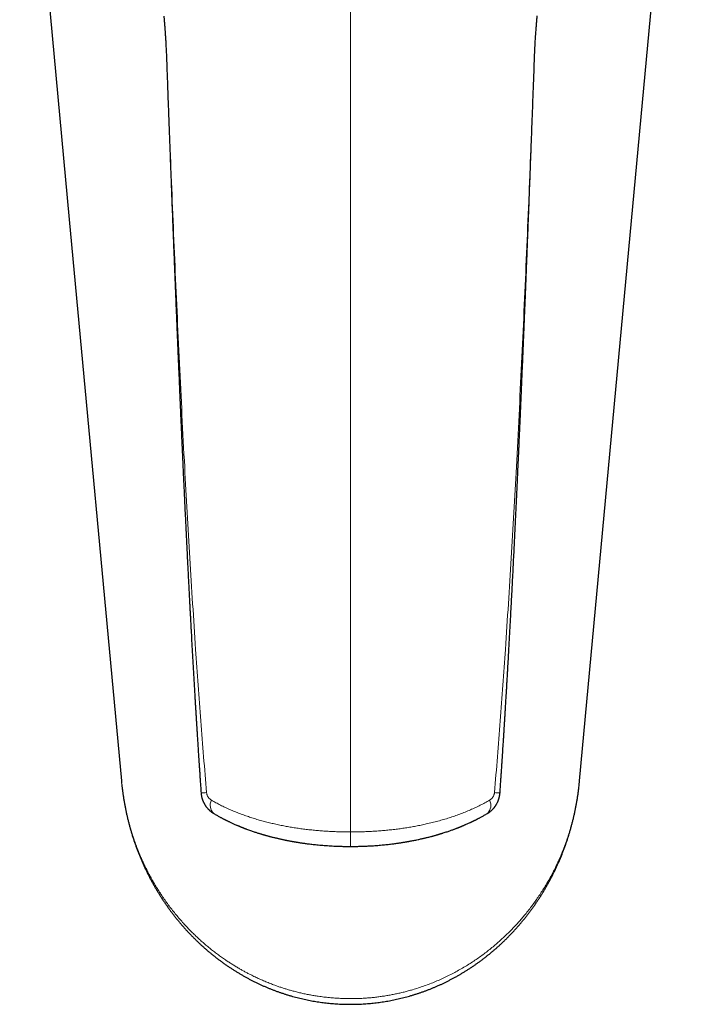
# Model space of a CAD drawing. Header units: millimetres. Extents: x 8 to 869, y 12 to 812.
# Tile 96 of 230: x 463 to 514, y 171 to 248. Entities that reach past the tile are written whole.
import ezdxf

# ---------------------------------------------------------------- set-up
doc = ezdxf.new("R2010")
doc.units = ezdxf.units.MM

msp = doc.modelspace()

# ---------------------------------------------------------------- linework, layer by layer
at = {"color": 252, "linetype": 'Continuous', "lineweight": 0}
msp.add_line((488.388, 184.695), (488.386, 273.515), dxfattribs=at)
at = {"color": 7, "linetype": 'Continuous', "lineweight": 30}
for p, q in [((470.518, 188.677), (470.53, 188.556)), ((470.53, 188.554), (470.535, 188.5))]:
    msp.add_line(p, q, dxfattribs=at)
at = {"color": 7, "linetype": 'Continuous', "lineweight": 30, "flags": 128}
for points in [[(462.582, 274.142), (466.45, 232.483), (470.517, 188.677)], [(506.256, 188.677), (510.105, 230.136), (511.791, 248.302), (512.554, 256.514), (514.191, 274.142)]]:
    msp.add_lwpolyline(points, dxfattribs=at)
at = {"color": 252, "linetype": 'Continuous', "lineweight": 0, "flags": 128}
msp.add_lwpolyline([(488.388, 184.695), (488.388, 184.622), (488.388, 184.549), (488.388, 184.478), (488.388, 184.407), (488.388, 184.339), (488.388, 184.272), (488.388, 184.206), (488.388, 184.143), (488.388, 184.083), (488.388, 184.025), (488.388, 183.97), (488.388, 183.917), (488.388, 183.868), (488.388, 183.822), (488.388, 183.78), (488.388, 183.741), (488.388, 183.705), (488.388, 183.674), (488.388, 183.646), (488.388, 183.623), (488.388, 183.603), (488.388, 183.588), (488.388, 183.577), (488.388, 183.57), (488.388, 183.567), (488.388, 183.567)], dxfattribs=at)
at = {"color": 7, "linetype": 'Continuous', "lineweight": 30}
for centre, radius, start, end in [((474.02, 245.53), 0.0153, 238.02026, 283.80147), ((502.753, 245.535), 0.0196, 260.5435, 295.9288)]:
    msp.add_arc(centre, radius, start, end, dxfattribs=at)
at = {"color": 252, "linetype": 'Continuous', "lineweight": 0}
for centre, radius, start, end in [((476.816, 191.936), 4.183, 268.79576, 274.71798), ((499.941, 191.306), 3.553, 264.75882, 271.73285), ((478.309, 186.768), 0.867, 152.34706, 226.57394), ((498.458, 186.77), 0.875, 313.82735, 27.25754)]:
    msp.add_arc(centre, radius, start, end, dxfattribs=at)
at = {"color": 7, "linetype": 'Continuous', "lineweight": 30}
for points, knots in [([(473.826, 248.346), (473.828, 248.321), (473.833, 248.268), (473.84, 248.186), (473.846, 248.105), (473.853, 248.029), (473.858, 247.957), (473.864, 247.889), (473.869, 247.827), (473.873, 247.774), (473.877, 247.729), (473.88, 247.686), (473.883, 247.643), (473.889, 247.569), (473.897, 247.462), (473.907, 247.34), (473.915, 247.232), (473.921, 247.138), (473.929, 247.032), (473.937, 246.913), (473.946, 246.782), (473.955, 246.638), (473.965, 246.482), (473.975, 246.314), (473.984, 246.132), (473.994, 245.938), (474.003, 245.732), (474.009, 245.59), (474.012, 245.517)], [0, 0, 0, 0, 0.032324, 0.068523, 0.10155, 0.131494, 0.158609, 0.187263, 0.211516, 0.231287, 0.247077, 0.262641, 0.278731, 0.295345, 0.343729, 0.396045, 0.425058, 0.458007, 0.494888, 0.535642, 0.580218, 0.628605, 0.680808, 0.736843, 0.796735, 0.860525, 0.928261, 1, 1, 1, 1]), ([(502.762, 245.518), (502.765, 245.602), (502.772, 245.772), (502.784, 246.025), (502.797, 246.277), (502.811, 246.527), (502.827, 246.776), (502.842, 247.001), (502.857, 247.204), (502.87, 247.383), (502.883, 247.559), (502.897, 247.73), (502.91, 247.896), (502.923, 248.059), (502.936, 248.211), (502.944, 248.305), (502.948, 248.35)], [0, 0, 0, 0, 0.0833093, 0.16632, 0.2492457, 0.3323258, 0.4158238, 0.5000256, 0.5634861, 0.6269012, 0.6903154, 0.7537893, 0.8175542, 0.8810131, 0.9441143, 1, 1, 1, 1]), ([(474.016, 245.518), (474.027, 245.238), (474.047, 244.683), (474.077, 243.858), (474.106, 243.048), (474.135, 242.254), (474.164, 241.475), (474.192, 240.726), (474.219, 240.005), (474.244, 239.314), (474.27, 238.635), (474.295, 237.971), (474.319, 237.32), (474.343, 236.683), (474.367, 236.06), (474.39, 235.45), (474.413, 234.854), (474.435, 234.276), (474.457, 233.714), (474.478, 233.169), (474.499, 232.637), (474.519, 232.115), (474.539, 231.605), (474.559, 231.105), (474.578, 230.619), (474.596, 230.147), (474.615, 229.688), (474.632, 229.251), (474.648, 228.835), (474.664, 228.44), (474.68, 228.057), (474.695, 227.686), (474.709, 227.328), (474.723, 226.981), (474.737, 226.647), (474.75, 226.325), (474.762, 226.015), (474.774, 225.718), (474.786, 225.436), (474.797, 225.167), (474.808, 224.909), (474.819, 224.641), (474.83, 224.361), (474.842, 224.065), (474.855, 223.769), (474.867, 223.469), (474.88, 223.166), (474.893, 222.859), (474.909, 222.46), (474.93, 221.967), (474.955, 221.377), (474.981, 220.76), (475.009, 220.116), (475.03, 219.622), (475.044, 219.298), (475.05, 219.153), (475.056, 219.015), (475.062, 218.888), (475.067, 218.77), (475.071, 218.662), (475.076, 218.564), (475.079, 218.476), (475.083, 218.398), (475.086, 218.329), (475.088, 218.271), (475.091, 218.222), (475.092, 218.183), (475.094, 218.147), (475.095, 218.11), (475.097, 218.067), (475.099, 218.02), (475.102, 217.968), (475.104, 217.912), (475.107, 217.839), (475.111, 217.745), (475.116, 217.629), (475.122, 217.5), (475.128, 217.359), (475.135, 217.205), (475.142, 217.04), (475.15, 216.864), (475.158, 216.675), (475.167, 216.473), (475.177, 216.256), (475.187, 216.025), (475.198, 215.782), (475.21, 215.525), (475.222, 215.256), (475.234, 214.974), (475.248, 214.671), (475.263, 214.347), (475.278, 214), (475.295, 213.641), (475.311, 213.276), (475.333, 212.797), (475.36, 212.212), (475.391, 211.548), (475.421, 210.922), (475.448, 210.334), (475.476, 209.759), (475.503, 209.192), (475.53, 208.635), (475.557, 208.086), (475.583, 207.551), (475.608, 207.029), (475.634, 206.52), (475.658, 206.024), (475.683, 205.541), (475.707, 205.072), (475.73, 204.615), (475.753, 204.172), (475.775, 203.742), (475.796, 203.324), (475.818, 202.92), (475.838, 202.54), (475.857, 202.181), (475.875, 201.84), (475.893, 201.502), (475.911, 201.164), (475.929, 200.825), (475.973, 200.014), (476.044, 198.727), (476.145, 196.961), (476.217, 195.717), (476.26, 195), (476.271, 194.817), (476.282, 194.643), (476.292, 194.479), (476.301, 194.324), (476.31, 194.18), (476.318, 194.039), (476.327, 193.902), (476.335, 193.771), (476.341, 193.673), (476.345, 193.603), (476.348, 193.559), (476.35, 193.518), (476.353, 193.479), (476.355, 193.443), (476.357, 193.413), (476.358, 193.39), (476.359, 193.375), (476.36, 193.362), (476.361, 193.343), (476.363, 193.314), (476.365, 193.273), (476.369, 193.219), (476.373, 193.154), (476.378, 193.072), (476.384, 192.973), (476.391, 192.856), (476.4, 192.724), (476.409, 192.576), (476.419, 192.413), (476.43, 192.235), (476.442, 192.051), (476.454, 191.861), (476.466, 191.668), (476.48, 191.462), (476.494, 191.245), (476.508, 191.018), (476.524, 190.781), (476.54, 190.533), (476.557, 190.275), (476.576, 189.987), (476.597, 189.668), (476.621, 189.316), (476.646, 188.948), (476.672, 188.564), (476.699, 188.165), (476.718, 187.893), (476.728, 187.754)], [0, 0, 0, 0, 0.014543, 0.02882, 0.042829, 0.056572, 0.070048, 0.083257, 0.095467, 0.107439, 0.119173, 0.13067, 0.14193, 0.152952, 0.163737, 0.174285, 0.184595, 0.194668, 0.204329, 0.213762, 0.222966, 0.231942, 0.240826, 0.249474, 0.257886, 0.266061, 0.274, 0.281704, 0.28875, 0.295586, 0.302213, 0.308629, 0.314835, 0.320831, 0.326617, 0.332193, 0.337558, 0.342713, 0.347572, 0.352228, 0.356682, 0.360932, 0.36615, 0.371213, 0.376338, 0.381525, 0.386773, 0.392084, 0.397457, 0.407469, 0.417689, 0.428118, 0.439498, 0.451117, 0.453758, 0.456306, 0.458684, 0.460892, 0.46293, 0.464796, 0.466493, 0.468018, 0.469374, 0.470558, 0.471573, 0.472417, 0.47309, 0.47361, 0.47425, 0.475013, 0.475841, 0.476733, 0.477694, 0.478745, 0.480534, 0.482544, 0.484774, 0.487226, 0.489899, 0.49274, 0.495794, 0.499061, 0.502541, 0.506312, 0.510306, 0.514521, 0.518959, 0.523618, 0.5285, 0.533604, 0.539352, 0.545358, 0.551621, 0.557997, 0.564302, 0.576481, 0.588387, 0.598786, 0.608967, 0.618931, 0.628676, 0.638396, 0.647889, 0.657154, 0.666193, 0.675005, 0.68359, 0.691948, 0.70008, 0.707984, 0.715661, 0.723112, 0.730335, 0.737332, 0.744102, 0.750108, 0.755966, 0.761817, 0.767676, 0.77354, 0.77941, 0.809831, 0.840418, 0.871173, 0.874475, 0.877662, 0.880679, 0.883524, 0.886199, 0.888702, 0.891033, 0.893537, 0.895808, 0.897846, 0.898648, 0.899407, 0.900123, 0.900797, 0.901428, 0.901997, 0.90239, 0.902584, 0.902769, 0.90309, 0.903566, 0.904296, 0.905227, 0.906359, 0.907692, 0.909462, 0.911494, 0.913789, 0.916346, 0.919166, 0.922248, 0.925593, 0.928747, 0.932103, 0.935662, 0.939423, 0.943386, 0.947476, 0.951762, 0.956242, 0.960918, 0.96674, 0.972838, 0.979213, 0.985865, 0.992794, 1, 1, 1, 1]), ([(500.049, 187.755), (500.058, 187.893), (500.077, 188.164), (500.104, 188.563), (500.13, 188.946), (500.155, 189.312), (500.179, 189.663), (500.201, 189.998), (500.221, 190.309), (500.24, 190.596), (500.258, 190.861), (500.274, 191.113), (500.289, 191.351), (500.304, 191.575), (500.317, 191.785), (500.329, 191.98), (500.341, 192.16), (500.351, 192.327), (500.361, 192.482), (500.37, 192.624), (500.378, 192.753), (500.385, 192.866), (500.391, 192.962), (500.396, 193.044), (500.401, 193.116), (500.405, 193.178), (500.408, 193.231), (500.41, 193.272), (500.412, 193.304), (500.414, 193.326), (500.415, 193.341), (500.416, 193.354), (500.417, 193.373), (500.418, 193.4), (500.42, 193.431), (500.424, 193.489), (500.429, 193.574), (500.436, 193.686), (500.443, 193.802), (500.451, 193.924), (500.459, 194.056), (500.468, 194.207), (500.478, 194.379), (500.49, 194.574), (500.503, 194.783), (500.516, 195.005), (500.53, 195.241), (500.545, 195.492), (500.56, 195.756), (500.577, 196.033), (500.594, 196.325), (500.612, 196.63), (500.63, 196.942), (500.656, 197.396), (500.689, 197.983), (500.728, 198.678), (500.765, 199.338), (500.8, 199.963), (500.833, 200.576), (500.865, 201.176), (500.897, 201.76), (500.927, 202.329), (500.956, 202.882), (500.984, 203.424), (501.017, 204.048), (501.053, 204.753), (501.092, 205.536), (501.131, 206.307), (501.169, 207.065), (501.205, 207.809), (501.235, 208.43), (501.26, 208.934), (501.279, 209.331), (501.298, 209.739), (501.318, 210.159), (501.339, 210.587), (501.359, 211.024), (501.38, 211.469), (501.401, 211.925), (501.423, 212.399), (501.446, 212.892), (501.469, 213.403), (501.493, 213.925), (501.514, 214.373), (501.53, 214.741), (501.543, 215.024), (501.555, 215.299), (501.567, 215.563), (501.578, 215.816), (501.589, 216.057), (501.599, 216.286), (501.609, 216.503), (501.618, 216.709), (501.627, 216.903), (501.635, 217.085), (501.642, 217.265), (501.65, 217.441), (501.658, 217.61), (501.664, 217.764), (501.669, 217.882), (501.673, 217.968), (501.676, 218.025), (501.678, 218.076), (501.68, 218.118), (501.681, 218.153), (501.683, 218.181), (501.684, 218.218), (501.686, 218.27), (501.689, 218.338), (501.693, 218.412), (501.696, 218.492), (501.7, 218.577), (501.704, 218.67), (501.708, 218.771), (501.713, 218.881), (501.718, 219.009), (501.725, 219.16), (501.732, 219.333), (501.741, 219.522), (501.749, 219.727), (501.759, 219.946), (501.769, 220.179), (501.779, 220.425), (501.79, 220.687), (501.802, 220.956), (501.814, 221.232), (501.825, 221.514), (501.838, 221.809), (501.851, 222.117), (501.864, 222.438), (501.878, 222.771), (501.893, 223.13), (501.909, 223.515), (501.926, 223.927), (501.944, 224.354), (501.962, 224.797), (501.981, 225.255), (502, 225.729), (502.02, 226.219), (502.041, 226.724), (502.062, 227.244), (502.083, 227.777), (502.105, 228.322), (502.127, 228.879), (502.15, 229.451), (502.172, 230.023), (502.195, 230.594), (502.217, 231.163), (502.24, 231.746), (502.263, 232.341), (502.287, 232.949), (502.311, 233.57), (502.336, 234.225), (502.362, 234.916), (502.39, 235.644), (502.419, 236.387), (502.447, 237.146), (502.476, 237.92), (502.506, 238.71), (502.536, 239.516), (502.567, 240.337), (502.598, 241.173), (502.629, 242.02), (502.661, 242.878), (502.693, 243.745), (502.725, 244.627), (502.746, 245.22), (502.757, 245.519)], [0, 0, 0, 0, 0.007189, 0.0141, 0.020735, 0.027093, 0.033174, 0.038978, 0.044505, 0.049329, 0.05392, 0.058278, 0.062403, 0.066297, 0.069957, 0.073299, 0.076421, 0.079321, 0.082002, 0.084461, 0.0867, 0.088719, 0.090304, 0.091721, 0.092968, 0.094047, 0.094957, 0.095698, 0.096206, 0.096586, 0.096838, 0.096989, 0.097302, 0.097818, 0.098375, 0.098944, 0.100815, 0.102811, 0.10475, 0.106859, 0.109137, 0.111584, 0.114719, 0.118093, 0.121707, 0.125562, 0.129656, 0.133989, 0.138563, 0.143377, 0.14843, 0.153723, 0.159202, 0.164654, 0.177319, 0.18972, 0.200766, 0.211594, 0.222205, 0.232599, 0.242775, 0.252559, 0.262133, 0.2715, 0.280733, 0.294533, 0.308105, 0.321449, 0.334565, 0.347454, 0.360115, 0.366791, 0.373659, 0.380724, 0.387987, 0.395447, 0.402965, 0.410674, 0.418573, 0.426663, 0.435299, 0.444141, 0.45319, 0.462446, 0.467377, 0.472329, 0.477107, 0.481682, 0.486054, 0.490223, 0.494189, 0.497953, 0.501514, 0.504871, 0.508027, 0.510979, 0.514198, 0.517135, 0.519791, 0.522165, 0.523272, 0.524263, 0.525138, 0.525898, 0.526477, 0.526909, 0.52739, 0.528399, 0.529576, 0.530919, 0.532259, 0.533733, 0.53534, 0.53708, 0.538967, 0.541039, 0.543772, 0.546776, 0.550048, 0.55359, 0.557402, 0.561408, 0.565673, 0.570199, 0.574985, 0.579646, 0.58453, 0.589637, 0.594966, 0.600519, 0.606294, 0.612291, 0.619146, 0.62627, 0.633664, 0.641327, 0.64926, 0.657462, 0.665934, 0.674675, 0.683685, 0.692966, 0.702342, 0.711979, 0.721875, 0.732031, 0.741663, 0.751518, 0.761595, 0.771894, 0.782416, 0.79316, 0.804127, 0.816448, 0.829038, 0.841898, 0.855027, 0.868426, 0.882094, 0.896032, 0.910239, 0.924716, 0.939462, 0.954207, 0.969212, 0.984476, 1, 1, 1, 1]), ([(470.544, 188.407), (470.545, 188.397), (470.555, 188.3), (470.576, 188.117), (470.609, 187.852), (470.647, 187.582), (470.689, 187.306), (470.735, 187.031), (470.784, 186.757), (470.837, 186.485), (470.894, 186.215), (470.953, 185.945), (471.017, 185.677), (471.084, 185.41), (471.154, 185.144), (471.229, 184.879), (471.306, 184.616), (471.387, 184.354), (471.472, 184.092), (471.56, 183.833), (471.651, 183.575), (471.746, 183.319), (471.843, 183.065), (471.944, 182.813), (472.049, 182.563), (472.156, 182.314), (472.267, 182.068), (472.38, 181.824), (472.496, 181.581), (472.616, 181.341), (472.739, 181.103), (472.865, 180.866), (472.993, 180.632), (473.125, 180.401), (473.26, 180.171), (473.397, 179.943), (473.537, 179.718), (473.681, 179.495), (473.827, 179.274), (473.975, 179.056), (474.126, 178.841), (474.28, 178.628), (474.436, 178.418), (474.595, 178.21), (474.756, 178.005), (474.919, 177.802), (475.085, 177.603), (475.253, 177.406), (475.424, 177.212), (475.596, 177.02), (475.771, 176.832), (475.948, 176.646), (476.127, 176.463), (476.308, 176.284), (476.49, 176.108), (476.674, 175.935), (476.86, 175.764), (477.049, 175.597), (477.238, 175.432), (477.43, 175.271), (477.623, 175.113), (477.818, 174.957), (478.015, 174.805), (478.213, 174.656), (478.413, 174.51), (478.614, 174.367), (478.816, 174.228), (479.02, 174.091), (479.226, 173.957), (479.433, 173.827), (479.641, 173.699), (479.85, 173.575), (480.061, 173.454), (480.271, 173.337), (480.483, 173.223), (480.695, 173.113), (480.909, 173.006), (481.123, 172.901), (481.339, 172.8), (481.555, 172.702), (481.773, 172.608), (481.991, 172.516), (482.209, 172.428), (482.429, 172.343), (482.65, 172.261), (482.872, 172.182), (483.094, 172.107), (483.316, 172.035), (483.538, 171.966), (483.762, 171.9), (483.987, 171.837), (484.213, 171.778), (484.439, 171.721), (484.665, 171.668), (484.892, 171.618), (485.118, 171.571), (485.344, 171.528), (485.57, 171.488), (485.797, 171.451), (486.025, 171.417), (486.253, 171.386), (486.482, 171.358), (486.711, 171.334), (486.941, 171.313), (487.17, 171.294), (487.401, 171.279), (487.631, 171.267), (487.862, 171.259), (488.094, 171.253), (488.325, 171.251), (488.556, 171.251), (488.787, 171.255), (489.017, 171.262), (489.248, 171.273), (489.478, 171.286), (489.708, 171.302), (489.938, 171.322), (490.167, 171.345), (490.396, 171.371), (490.624, 171.4), (490.852, 171.432), (491.079, 171.467), (491.306, 171.506), (491.532, 171.547), (491.758, 171.592), (491.984, 171.64), (492.209, 171.691), (492.434, 171.746), (492.658, 171.803), (492.882, 171.864), (493.105, 171.927), (493.327, 171.994), (493.549, 172.064), (493.769, 172.137), (493.989, 172.213), (494.208, 172.292), (494.426, 172.375), (494.644, 172.46), (494.86, 172.549), (495.076, 172.64), (495.291, 172.735), (495.505, 172.833), (495.719, 172.935), (495.932, 173.039), (496.143, 173.147), (496.354, 173.258), (496.564, 173.372), (496.773, 173.489), (496.98, 173.609), (497.187, 173.733), (497.393, 173.86), (497.597, 173.99), (497.8, 174.122), (498.001, 174.258), (498.201, 174.397), (498.399, 174.538), (498.596, 174.683), (498.792, 174.831), (498.986, 174.982), (499.178, 175.136), (499.369, 175.293), (499.558, 175.453), (499.746, 175.616), (499.932, 175.782), (500.117, 175.952), (500.3, 176.124), (500.481, 176.3), (500.66, 176.478), (500.836, 176.659), (501.011, 176.842), (501.184, 177.029), (501.355, 177.219), (501.524, 177.411), (501.69, 177.606), (501.854, 177.804), (502.016, 178.004), (502.176, 178.207), (502.333, 178.413), (502.488, 178.621), (502.64, 178.832), (502.79, 179.046), (502.937, 179.262), (503.082, 179.479), (503.223, 179.7), (503.363, 179.923), (503.5, 180.149), (503.634, 180.377), (503.765, 180.607), (503.893, 180.839), (504.018, 181.073), (504.14, 181.309), (504.259, 181.547), (504.375, 181.786), (504.488, 182.028), (504.598, 182.272), (504.705, 182.518), (504.809, 182.767), (504.91, 183.017), (505.008, 183.27), (505.103, 183.525), (505.195, 183.781), (505.283, 184.038), (505.367, 184.297), (505.448, 184.557), (505.526, 184.82), (505.601, 185.083), (505.672, 185.348), (505.74, 185.613), (505.803, 185.879), (505.864, 186.147), (505.921, 186.416), (505.975, 186.687), (506.025, 186.958), (506.071, 187.231), (506.114, 187.505), (506.153, 187.78), (506.184, 188.011), (506.2, 188.151), (506.205, 188.199)], [0, 0, 0, 0, 0.000597, 0.005863, 0.011049, 0.016658, 0.022246, 0.027814, 0.033363, 0.038896, 0.044412, 0.049913, 0.055402, 0.060878, 0.066343, 0.071799, 0.077247, 0.082688, 0.088123, 0.093554, 0.098947, 0.104314, 0.109672, 0.115018, 0.120348, 0.125659, 0.130946, 0.136208, 0.141441, 0.146682, 0.1519, 0.157096, 0.162272, 0.167429, 0.17257, 0.177695, 0.182805, 0.187904, 0.192976, 0.198022, 0.203044, 0.208043, 0.213023, 0.217983, 0.222927, 0.227857, 0.232736, 0.237601, 0.242451, 0.247283, 0.252094, 0.256879, 0.261636, 0.266362, 0.271053, 0.275709, 0.280376, 0.285013, 0.289623, 0.294208, 0.29877, 0.30331, 0.307831, 0.312333, 0.316821, 0.321261, 0.325686, 0.330102, 0.334504, 0.338887, 0.34325, 0.347588, 0.351899, 0.356179, 0.360427, 0.364637, 0.368867, 0.37307, 0.377251, 0.381413, 0.385557, 0.389684, 0.393797, 0.397896, 0.401985, 0.406063, 0.410137, 0.414153, 0.418174, 0.422197, 0.426216, 0.430228, 0.43423, 0.438219, 0.442193, 0.446148, 0.450082, 0.453992, 0.457903, 0.461836, 0.465763, 0.469685, 0.473603, 0.47752, 0.481436, 0.485354, 0.489273, 0.493196, 0.497124, 0.501055, 0.50497, 0.508886, 0.512803, 0.516721, 0.52064, 0.524558, 0.528477, 0.532394, 0.536311, 0.540226, 0.544139, 0.548054, 0.551982, 0.555917, 0.559858, 0.563807, 0.567764, 0.571729, 0.575703, 0.579687, 0.583681, 0.587686, 0.591695, 0.59571, 0.599743, 0.603786, 0.607838, 0.611904, 0.615983, 0.620078, 0.624192, 0.628324, 0.632478, 0.636659, 0.64085, 0.645051, 0.649278, 0.653531, 0.657807, 0.662104, 0.666422, 0.670757, 0.675109, 0.679474, 0.683836, 0.688255, 0.692688, 0.697138, 0.701607, 0.706097, 0.710609, 0.715146, 0.71971, 0.724302, 0.728926, 0.733577, 0.738245, 0.742932, 0.747639, 0.752369, 0.757122, 0.7619, 0.766704, 0.771538, 0.776386, 0.781241, 0.786128, 0.791045, 0.795987, 0.80095, 0.805932, 0.810927, 0.815931, 0.820942, 0.826033, 0.831132, 0.836241, 0.841361, 0.846494, 0.851642, 0.856804, 0.861984, 0.867182, 0.872399, 0.877638, 0.882898, 0.888183, 0.893492, 0.898828, 0.904194, 0.909577, 0.914929, 0.920312, 0.925721, 0.931149, 0.93659, 0.942037, 0.947482, 0.952913, 0.958397, 0.96389, 0.969394, 0.974909, 0.980437, 0.98598, 0.991539, 0.997116, 1, 1, 1, 1]), ([(506.209, 188.234), (506.213, 188.267), (506.226, 188.379), (506.237, 188.492), (506.245, 188.571)], [0, 0, 0, 0, 0.294743, 1, 1, 1, 1]), ([(506.245, 188.573), (506.246, 188.581), (506.25, 188.615), (506.253, 188.65), (506.255, 188.677)], [0, 0, 0, 0, 0.216645, 1, 1, 1, 1]), ([(476.728, 187.754), (476.731, 187.717), (476.737, 187.648), (476.751, 187.551), (476.767, 187.466), (476.784, 187.395), (476.8, 187.335), (476.815, 187.286), (476.828, 187.245), (476.841, 187.207), (476.854, 187.17), (476.868, 187.133), (476.884, 187.094), (476.902, 187.053), (476.923, 187.008), (476.947, 186.957), (476.975, 186.905), (477.003, 186.856), (477.027, 186.815), (477.05, 186.779), (477.073, 186.744), (477.099, 186.707), (477.132, 186.66), (477.175, 186.604), (477.221, 186.55), (477.265, 186.501), (477.306, 186.457), (477.343, 186.42), (477.373, 186.392), (477.393, 186.374), (477.416, 186.354), (477.443, 186.33), (477.472, 186.306), (477.498, 186.285), (477.523, 186.266), (477.554, 186.243), (477.595, 186.213), (477.649, 186.177), (477.69, 186.152), (477.712, 186.138)], [0, 0, 0, 0, 0.055798, 0.105112, 0.148177, 0.185139, 0.216085, 0.242157, 0.262393, 0.281945, 0.301827, 0.322038, 0.342983, 0.36547, 0.389541, 0.418246, 0.450632, 0.479613, 0.503338, 0.524092, 0.543529, 0.567763, 0.593075, 0.630887, 0.675393, 0.701888, 0.731872, 0.767323, 0.782295, 0.794403, 0.809613, 0.828879, 0.849919, 0.86712, 0.880267, 0.899579, 0.926201, 0.9598, 1, 1, 1, 1]), ([(499.064, 186.138), (499.081, 186.149), (499.113, 186.168), (499.156, 186.197), (499.193, 186.222), (499.223, 186.243), (499.247, 186.262), (499.27, 186.279), (499.293, 186.297), (499.32, 186.319), (499.347, 186.342), (499.371, 186.363), (499.39, 186.381), (499.409, 186.398), (499.432, 186.42), (499.461, 186.448), (499.489, 186.477), (499.513, 186.503), (499.534, 186.527), (499.559, 186.555), (499.59, 186.592), (499.622, 186.632), (499.651, 186.671), (499.676, 186.704), (499.7, 186.74), (499.727, 186.78), (499.758, 186.831), (499.793, 186.89), (499.828, 186.957), (499.86, 187.023), (499.887, 187.082), (499.906, 187.129), (499.921, 187.167), (499.932, 187.197), (499.942, 187.227), (499.952, 187.257), (499.963, 187.29), (499.975, 187.33), (499.988, 187.379), (500.002, 187.436), (500.016, 187.502), (500.029, 187.578), (500.041, 187.663), (500.046, 187.723), (500.049, 187.755)], [0, 0, 0, 0, 0.030531, 0.057371, 0.080462, 0.09966, 0.114865, 0.127298, 0.143091, 0.16128, 0.180817, 0.196997, 0.209625, 0.221158, 0.235962, 0.259672, 0.282117, 0.298724, 0.312522, 0.331583, 0.3564, 0.386316, 0.410518, 0.429975, 0.44958, 0.476257, 0.504602, 0.539512, 0.581482, 0.618429, 0.650622, 0.679867, 0.696166, 0.712214, 0.728008, 0.743543, 0.760367, 0.781386, 0.806699, 0.836354, 0.870412, 0.908958, 0.952104, 1, 1, 1, 1]), ([(477.713, 186.138), (477.754, 186.113), (477.834, 186.066), (477.951, 185.999), (478.059, 185.938), (478.158, 185.883), (478.249, 185.835), (478.329, 185.791), (478.401, 185.754), (478.463, 185.721), (478.516, 185.694), (478.561, 185.671), (478.599, 185.652), (478.633, 185.635), (478.662, 185.62), (478.689, 185.607), (478.716, 185.593), (478.753, 185.575), (478.805, 185.55), (478.874, 185.516), (478.956, 185.477), (479.051, 185.433), (479.154, 185.385), (479.263, 185.336), (479.377, 185.285), (479.477, 185.242), (479.563, 185.205), (479.631, 185.176), (479.696, 185.149), (479.754, 185.126), (479.801, 185.106), (479.839, 185.091), (479.867, 185.08), (479.893, 185.069), (479.923, 185.057), (479.961, 185.042), (480.009, 185.023), (480.065, 185.002), (480.129, 184.977), (480.2, 184.95), (480.35, 184.894), (480.575, 184.812), (480.816, 184.729), (480.995, 184.67), (481.112, 184.632), (481.221, 184.598), (481.32, 184.567), (481.406, 184.541), (481.478, 184.52), (481.54, 184.501), (481.594, 184.485), (481.646, 184.47), (481.699, 184.455), (481.76, 184.438), (481.829, 184.419), (481.904, 184.398), (481.987, 184.375), (482.077, 184.351), (482.175, 184.325), (482.284, 184.297), (482.4, 184.268), (482.52, 184.239), (482.634, 184.212), (482.742, 184.186), (482.844, 184.163), (482.94, 184.142), (483.035, 184.121), (483.126, 184.101), (483.214, 184.083), (483.297, 184.066), (483.385, 184.048), (483.477, 184.03), (483.569, 184.012), (483.656, 183.996), (483.735, 183.981), (483.805, 183.968), (483.866, 183.957), (483.917, 183.948), (483.96, 183.941), (483.996, 183.934), (484.029, 183.929), (484.063, 183.923), (484.103, 183.916), (484.153, 183.908), (484.212, 183.898), (484.282, 183.887), (484.366, 183.873), (484.467, 183.858), (484.585, 183.84), (484.717, 183.821), (484.863, 183.801), (485.022, 183.78), (485.193, 183.758), (485.374, 183.737), (485.566, 183.716), (485.771, 183.694), (485.99, 183.674), (486.221, 183.654), (486.466, 183.635), (486.717, 183.618), (486.972, 183.604), (487.233, 183.591), (487.505, 183.581), (487.789, 183.573), (488.085, 183.568), (488.286, 183.567), (488.388, 183.567)], [0, 0, 0, 0, 0.014435, 0.02777, 0.040013, 0.05117, 0.061245, 0.070245, 0.078172, 0.085029, 0.09082, 0.095547, 0.09975, 0.103364, 0.10655, 0.109308, 0.112058, 0.115315, 0.121459, 0.128854, 0.137497, 0.147999, 0.159038, 0.170505, 0.182398, 0.194718, 0.201803, 0.209021, 0.21598, 0.221904, 0.226774, 0.230533, 0.233277, 0.235551, 0.238361, 0.242434, 0.247297, 0.25295, 0.259394, 0.266627, 0.274466, 0.304329, 0.333829, 0.345322, 0.356762, 0.367587, 0.377086, 0.385257, 0.392097, 0.39766, 0.403062, 0.407509, 0.41243, 0.418189, 0.424789, 0.431779, 0.439518, 0.448007, 0.457249, 0.466736, 0.478508, 0.489534, 0.499812, 0.509989, 0.519297, 0.527733, 0.53614, 0.54536, 0.552441, 0.559934, 0.567838, 0.576151, 0.584735, 0.592581, 0.599487, 0.605999, 0.611378, 0.615706, 0.61949, 0.622821, 0.625493, 0.628203, 0.631757, 0.636171, 0.641445, 0.647579, 0.654569, 0.663807, 0.674209, 0.685772, 0.698495, 0.712377, 0.727417, 0.742945, 0.759541, 0.777209, 0.795953, 0.815777, 0.836689, 0.858698, 0.879845, 0.901935, 0.924978, 0.948992, 0.973992, 1, 1, 1, 1]), ([(488.388, 183.567), (488.498, 183.567), (488.714, 183.568), (489.031, 183.574), (489.335, 183.583), (489.625, 183.595), (489.902, 183.609), (490.161, 183.625), (490.402, 183.642), (490.627, 183.66), (490.841, 183.679), (491.043, 183.698), (491.237, 183.719), (491.424, 183.739), (491.601, 183.761), (491.767, 183.781), (491.92, 183.802), (492.06, 183.821), (492.187, 183.84), (492.299, 183.856), (492.398, 183.872), (492.487, 183.886), (492.566, 183.898), (492.634, 183.91), (492.694, 183.92), (492.744, 183.928), (492.785, 183.935), (492.816, 183.941), (492.844, 183.946), (492.876, 183.951), (492.919, 183.959), (492.972, 183.968), (493.059, 183.984), (493.179, 184.007), (493.332, 184.036), (493.491, 184.068), (493.645, 184.1), (493.79, 184.132), (493.92, 184.161), (494.041, 184.188), (494.153, 184.214), (494.264, 184.241), (494.382, 184.27), (494.511, 184.302), (494.633, 184.334), (494.747, 184.364), (494.846, 184.391), (494.941, 184.417), (495.022, 184.44), (495.085, 184.458), (495.133, 184.471), (495.171, 184.482), (495.199, 184.49), (495.22, 184.497), (495.242, 184.503), (495.272, 184.512), (495.312, 184.524), (495.36, 184.538), (495.413, 184.554), (495.467, 184.571), (495.521, 184.588), (495.573, 184.604), (495.66, 184.631), (495.777, 184.669), (495.923, 184.717), (496.06, 184.764), (496.188, 184.808), (496.305, 184.85), (496.411, 184.889), (496.506, 184.924), (496.59, 184.955), (496.661, 184.983), (496.721, 185.006), (496.769, 185.025), (496.802, 185.038), (496.823, 185.046), (496.838, 185.052), (496.859, 185.06), (496.888, 185.072), (496.935, 185.09), (496.997, 185.115), (497.07, 185.145), (497.144, 185.176), (497.217, 185.207), (497.291, 185.239), (497.378, 185.276), (497.48, 185.322), (497.6, 185.375), (497.698, 185.42), (497.775, 185.456), (497.829, 185.482), (497.883, 185.508), (497.937, 185.533), (497.986, 185.557), (498.028, 185.578), (498.062, 185.595), (498.089, 185.608), (498.11, 185.619), (498.126, 185.627), (498.143, 185.635), (498.166, 185.646), (498.199, 185.663), (498.242, 185.685), (498.295, 185.712), (498.358, 185.745), (498.431, 185.784), (498.514, 185.828), (498.606, 185.878), (498.708, 185.934), (498.819, 185.996), (498.939, 186.065), (499.021, 186.113), (499.064, 186.138)], [0, 0, 0, 0, 0.027949, 0.054754, 0.080437, 0.105018, 0.128513, 0.150937, 0.171106, 0.190339, 0.208641, 0.226017, 0.242468, 0.258909, 0.274315, 0.288685, 0.302018, 0.314313, 0.325568, 0.335225, 0.343953, 0.35175, 0.358651, 0.364737, 0.369999, 0.37445, 0.378088, 0.380912, 0.382716, 0.38551, 0.389317, 0.394138, 0.399694, 0.412652, 0.426322, 0.440697, 0.4556, 0.468268, 0.480111, 0.491128, 0.501322, 0.511053, 0.521822, 0.533798, 0.546979, 0.555996, 0.565501, 0.574894, 0.582945, 0.588306, 0.592818, 0.596479, 0.599291, 0.60061, 0.602637, 0.605514, 0.609273, 0.613915, 0.6192, 0.624437, 0.62958, 0.634629, 0.639585, 0.65455, 0.66859, 0.682198, 0.694805, 0.70641, 0.717012, 0.72653, 0.734894, 0.742101, 0.748148, 0.753035, 0.75676, 0.758186, 0.75941, 0.761392, 0.764395, 0.76842, 0.775647, 0.783283, 0.790906, 0.798515, 0.806108, 0.813685, 0.825722, 0.838258, 0.851304, 0.856991, 0.862769, 0.868636, 0.874562, 0.879944, 0.884549, 0.888178, 0.891116, 0.893364, 0.894921, 0.896359, 0.898825, 0.902415, 0.907129, 0.912965, 0.919922, 0.928001, 0.937201, 0.947521, 0.958961, 0.97152, 0.9852, 1, 1, 1, 1])]:
    msp.add_open_spline(points, degree=3, knots=knots, dxfattribs=at)
at = {"color": 252, "linetype": 'Continuous', "lineweight": 0}
for points, knots in [([(473.855, 248.059), (473.861, 247.996), (473.871, 247.87), (473.887, 247.674), (473.904, 247.472), (473.92, 247.264), (473.936, 247.053), (473.952, 246.824), (473.969, 246.578), (473.985, 246.315), (474, 246.05), (474.013, 245.783), (474.02, 245.604), (474.023, 245.515)], [0, 0, 0, 0, 0.084062, 0.168112, 0.252194, 0.336244, 0.420093, 0.503527, 0.603137, 0.702408, 0.801536, 0.900687, 1, 1, 1, 1]), ([(502.918, 248.064), (502.913, 248.001), (502.903, 247.874), (502.886, 247.677), (502.87, 247.474), (502.853, 247.266), (502.837, 247.054), (502.821, 246.824), (502.805, 246.578), (502.789, 246.315), (502.774, 246.051), (502.761, 245.784), (502.754, 245.605), (502.75, 245.516)], [0, 0, 0, 0, 0.0845353, 0.1688158, 0.2528619, 0.3368563, 0.4208855, 0.5045183, 0.6040585, 0.7030513, 0.8018357, 0.900724, 1, 1, 1, 1]), ([(474.023, 245.515), (474.075, 244.167), (474.178, 241.471), (474.339, 237.428), (474.504, 233.385), (474.676, 229.341), (474.855, 225.298), (475.043, 221.255), (475.24, 217.211), (475.441, 213.33), (475.645, 209.611), (475.851, 206.054), (476.07, 202.496), (476.287, 199.194), (476.5, 196.146), (476.707, 193.352), (476.925, 190.559), (477.081, 188.698), (477.16, 187.767)], [0, 0, 0, 0, 0.069962, 0.139927, 0.209895, 0.279867, 0.349844, 0.419826, 0.489814, 0.559809, 0.621411, 0.683019, 0.744636, 0.806262, 0.854689, 0.90312, 0.951557, 1, 1, 1, 1]), ([(502.75, 245.516), (502.699, 244.168), (502.596, 241.472), (502.435, 237.429), (502.27, 233.386), (502.098, 229.342), (501.919, 225.299), (501.732, 221.256), (501.534, 217.212), (501.334, 213.331), (501.131, 209.612), (500.924, 206.054), (500.705, 202.497), (500.488, 199.195), (500.276, 196.147), (500.069, 193.353), (499.852, 190.56), (499.695, 188.699), (499.617, 187.768)], [0, 0, 0, 0, 0.069961, 0.139926, 0.209894, 0.279866, 0.349842, 0.419823, 0.489811, 0.559805, 0.621407, 0.683016, 0.744631, 0.806255, 0.85468, 0.903111, 0.951551, 1, 1, 1, 1]), ([(470.53, 188.556), (470.534, 188.514), (470.551, 188.322), (470.593, 187.982), (470.654, 187.536), (470.727, 187.091), (470.808, 186.657), (470.897, 186.235), (470.993, 185.824), (471.097, 185.415), (471.209, 185.015), (471.327, 184.624), (471.451, 184.242), (471.584, 183.862), (471.726, 183.48), (471.878, 183.097), (472.041, 182.712), (472.212, 182.329), (472.393, 181.949), (472.582, 181.572), (472.781, 181.197), (472.99, 180.825), (473.207, 180.456), (473.434, 180.09), (473.671, 179.727), (473.917, 179.369), (474.173, 179.014), (474.438, 178.663), (474.713, 178.317), (474.998, 177.976), (475.275, 177.659), (475.542, 177.367), (475.799, 177.097), (476.062, 176.832), (476.332, 176.57), (476.608, 176.313), (476.891, 176.061), (477.18, 175.813), (477.476, 175.57), (477.779, 175.333), (478.088, 175.1), (478.404, 174.873), (478.699, 174.671), (478.972, 174.491), (479.222, 174.332), (479.475, 174.177), (479.723, 174.031), (479.967, 173.892), (480.205, 173.762), (480.446, 173.635), (480.717, 173.497), (481.02, 173.35), (481.354, 173.196), (481.694, 173.048), (482.039, 172.907), (482.388, 172.773), (482.712, 172.656), (483.01, 172.555), (483.281, 172.468), (483.554, 172.386), (483.849, 172.302), (484.164, 172.219), (484.501, 172.137), (484.841, 172.061), (485.183, 171.993), (485.528, 171.931), (485.902, 171.872), (486.305, 171.818), (486.737, 171.771), (487.171, 171.735), (487.591, 171.711), (487.997, 171.696), (488.256, 171.695), (488.386, 171.694)], [0, 0, 0, 0, 0.005182, 0.023442, 0.041702, 0.059988, 0.078274, 0.095283, 0.112292, 0.129323, 0.146355, 0.16244, 0.178524, 0.19463, 0.210735, 0.227323, 0.24391, 0.260522, 0.277133, 0.293798, 0.310463, 0.327155, 0.343846, 0.360606, 0.377365, 0.394155, 0.410944, 0.427793, 0.444643, 0.461526, 0.478409, 0.492358, 0.506308, 0.520256, 0.534255, 0.548255, 0.562253, 0.576269, 0.590287, 0.604303, 0.618379, 0.632457, 0.646534, 0.657118, 0.667702, 0.678299, 0.688897, 0.698505, 0.708112, 0.717731, 0.727349, 0.740238, 0.753128, 0.766017, 0.778972, 0.79193, 0.804885, 0.814658, 0.824431, 0.834219, 0.844006, 0.855822, 0.867638, 0.879454, 0.891331, 0.903209, 0.915086, 0.929732, 0.944377, 0.959077, 0.973777, 0.986884, 1, 1, 1, 1]), ([(488.386, 171.694), (488.505, 171.695), (488.744, 171.696), (489.101, 171.707), (489.456, 171.726), (489.811, 171.751), (490.165, 171.784), (490.517, 171.825), (490.865, 171.872), (491.21, 171.925), (491.554, 171.986), (491.895, 172.054), (492.232, 172.128), (492.566, 172.208), (492.898, 172.295), (493.271, 172.4), (493.685, 172.528), (494.136, 172.681), (494.582, 172.847), (495.023, 173.024), (495.457, 173.212), (495.885, 173.412), (496.306, 173.623), (496.72, 173.844), (497.127, 174.075), (497.522, 174.313), (497.905, 174.558), (498.275, 174.808), (498.637, 175.065), (498.99, 175.329), (499.335, 175.601), (499.67, 175.878), (499.994, 176.159), (500.309, 176.445), (500.615, 176.737), (500.912, 177.034), (501.2, 177.334), (501.478, 177.637), (501.749, 177.945), (502.021, 178.27), (502.295, 178.612), (502.568, 178.971), (502.832, 179.335), (503.087, 179.705), (503.332, 180.08), (503.568, 180.46), (503.794, 180.844), (504.011, 181.234), (504.219, 181.627), (504.417, 182.026), (504.605, 182.427), (504.784, 182.833), (504.953, 183.242), (505.113, 183.655), (505.263, 184.071), (505.386, 184.439), (505.486, 184.759), (505.567, 185.029), (505.643, 185.301), (505.725, 185.607), (505.809, 185.948), (505.895, 186.324), (505.973, 186.702), (506.043, 187.08), (506.106, 187.458), (506.161, 187.837), (506.208, 188.208), (506.233, 188.454), (506.245, 188.573)], [0, 0, 0, 0, 0.012023, 0.024053, 0.036013, 0.047972, 0.059961, 0.071951, 0.083751, 0.095552, 0.10738, 0.119209, 0.130891, 0.142572, 0.154279, 0.165987, 0.182373, 0.198776, 0.215223, 0.23167, 0.24818, 0.26469, 0.281236, 0.297782, 0.314384, 0.330986, 0.347088, 0.363201, 0.379191, 0.395181, 0.411212, 0.427243, 0.442946, 0.45865, 0.474387, 0.490124, 0.505599, 0.521074, 0.536577, 0.55208, 0.569325, 0.58657, 0.60385, 0.62113, 0.638498, 0.655865, 0.673264, 0.690663, 0.708171, 0.725678, 0.743215, 0.760752, 0.778374, 0.795995, 0.813645, 0.831294, 0.842625, 0.853958, 0.865296, 0.876636, 0.892207, 0.907779, 0.923368, 0.938956, 0.954437, 0.969918, 0.985416, 1, 1, 1, 1]), ([(477.54, 187.17), (477.516, 187.185), (477.468, 187.215), (477.401, 187.271), (477.339, 187.336), (477.284, 187.409), (477.236, 187.49), (477.203, 187.568), (477.181, 187.64), (477.167, 187.703), (477.162, 187.746), (477.16, 187.767)], [0, 0, 0, 0, 0.127915, 0.255786, 0.382343, 0.508682, 0.633174, 0.756984, 0.838554, 0.919225, 1, 1, 1, 1]), ([(499.617, 187.768), (499.614, 187.746), (499.609, 187.703), (499.595, 187.64), (499.573, 187.569), (499.54, 187.49), (499.492, 187.409), (499.437, 187.336), (499.375, 187.272), (499.308, 187.216), (499.26, 187.186), (499.236, 187.171)], [0, 0, 0, 0, 0.08118, 0.161981, 0.243172, 0.367141, 0.491744, 0.617794, 0.744841, 0.871815, 1, 1, 1, 1]), ([(477.54, 187.17), (477.656, 187.105), (477.886, 186.975), (478.242, 186.79), (478.606, 186.612), (478.978, 186.443), (479.358, 186.282), (479.746, 186.129), (480.13, 185.987), (480.512, 185.857), (480.889, 185.736), (481.273, 185.622), (481.664, 185.514), (482.062, 185.413), (482.465, 185.319), (482.87, 185.232), (483.277, 185.151), (483.687, 185.078), (484.1, 185.011), (484.517, 184.951), (484.936, 184.897), (485.358, 184.85), (485.782, 184.809), (486.21, 184.774), (486.64, 184.745), (487.074, 184.723), (487.509, 184.707), (487.948, 184.697), (488.241, 184.696), (488.388, 184.695)], [0, 0, 0, 0, 0.03979, 0.07945, 0.11901, 0.158499, 0.197949, 0.23739, 0.276852, 0.31307, 0.349358, 0.385745, 0.422262, 0.45894, 0.495812, 0.531885, 0.568, 0.604058, 0.639982, 0.675831, 0.711643, 0.747438, 0.783247, 0.819103, 0.855031, 0.891058, 0.927209, 0.963514, 1, 1, 1, 1]), ([(499.236, 187.171), (499.117, 187.104), (498.879, 186.969), (498.509, 186.778), (498.129, 186.593), (497.738, 186.417), (497.337, 186.249), (496.927, 186.089), (496.508, 185.939), (496.083, 185.797), (495.649, 185.664), (495.207, 185.54), (494.757, 185.424), (494.321, 185.321), (493.9, 185.23), (493.494, 185.151), (493.084, 185.077), (492.67, 185.01), (492.252, 184.95), (491.833, 184.896), (491.41, 184.849), (490.986, 184.808), (490.558, 184.773), (490.129, 184.745), (489.697, 184.723), (489.263, 184.707), (488.826, 184.697), (488.534, 184.696), (488.388, 184.695)], [0, 0, 0, 0, 0.040975, 0.082071, 0.123322, 0.164778, 0.206357, 0.247903, 0.289343, 0.330734, 0.372116, 0.41353, 0.455021, 0.49663, 0.532464, 0.568447, 0.604494, 0.640519, 0.676459, 0.712329, 0.74815, 0.783954, 0.819773, 0.855631, 0.891556, 0.927574, 0.963713, 1, 1, 1, 1])]:
    msp.add_open_spline(points, degree=3, knots=knots, dxfattribs=at)

doc.saveas('drawing.dxf')
